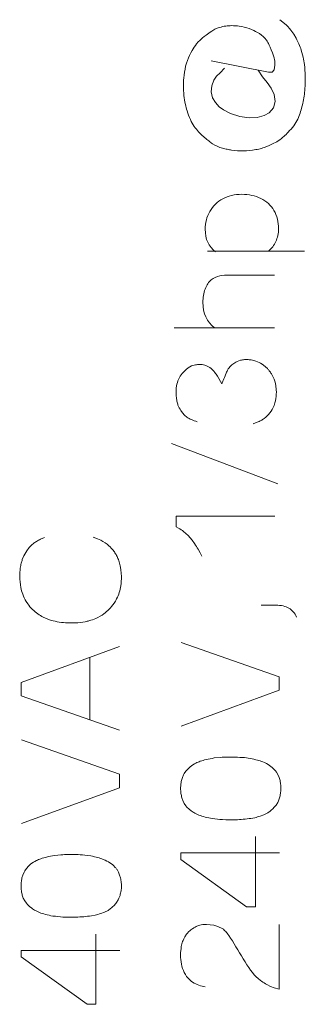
# Model space of a CAD drawing. Header units: millimetres. Extents: x 5 to 192, y 9 to 98.
# Tile 28 of 52: x 74 to 78, y 41 to 55. Entities that reach past the tile are written whole.
import ezdxf

# ---------------------------------------------------------------- set-up
doc = ezdxf.new("R2010")
doc.units = ezdxf.units.MM
doc.header["$MEASUREMENT"] = 0
doc.layers.add('Vrstva 1', color=7, linetype='Continuous')

msp = doc.modelspace()

# ---------------------------------------------------------------- linework, layer by layer
at = {"layer": 'Vrstva 1', "color": 250, "lineweight": 5}
for points, knots in [([(77.566, 55.035), (77.566, 55.035), (77.651, 54.962), (77.651, 54.962), (77.651, 54.962), (77.651, 54.962), (77.675, 54.938), (77.675, 54.938), (77.675, 54.938), (77.675, 54.938), (77.698, 54.913), (77.698, 54.913), (77.698, 54.913), (77.698, 54.913), (77.72, 54.887), (77.72, 54.887), (77.72, 54.887), (77.72, 54.887), (77.759, 54.832), (77.759, 54.832), (77.759, 54.832), (77.759, 54.832), (77.794, 54.775), (77.794, 54.775), (77.794, 54.775), (77.807, 54.749), (77.819, 54.723), (77.831, 54.696), (77.831, 54.696), (77.844, 54.668), (77.853, 54.638), (77.863, 54.609), (77.863, 54.609), (77.876, 54.567), (77.886, 54.524), (77.896, 54.481), (77.896, 54.481), (77.896, 54.481), (77.908, 54.407), (77.908, 54.407), (77.908, 54.407), (77.913, 54.354), (77.917, 54.301), (77.919, 54.248), (77.919, 54.248), (77.92, 54.188), (77.919, 54.129), (77.915, 54.068), (77.915, 54.068), (77.91, 54), (77.899, 53.931), (77.886, 53.863), (77.886, 53.863), (77.886, 53.863), (77.869, 53.796), (77.869, 53.796), (77.869, 53.796), (77.86, 53.765), (77.849, 53.734), (77.838, 53.703), (77.838, 53.703), (77.838, 53.703), (77.814, 53.644), (77.814, 53.644), (77.814, 53.644), (77.798, 53.61), (77.782, 53.583), (77.761, 53.551), (77.761, 53.551), (77.739, 53.515), (77.708, 53.492), (77.68, 53.461), (77.68, 53.461), (77.661, 53.44), (77.641, 53.42), (77.62, 53.401), (77.62, 53.401), (77.604, 53.387), (77.587, 53.373), (77.57, 53.36), (77.57, 53.36), (77.57, 53.36), (77.522, 53.328), (77.522, 53.328), (77.522, 53.328), (77.522, 53.328), (77.463, 53.297), (77.463, 53.297), (77.463, 53.297), (77.463, 53.297), (77.404, 53.27), (77.404, 53.27), (77.404, 53.27), (77.404, 53.27), (77.344, 53.247), (77.344, 53.247), (77.344, 53.247), (77.319, 53.239), (77.295, 53.231), (77.269, 53.226), (77.269, 53.226), (77.256, 53.222), (77.241, 53.219), (77.227, 53.217), (77.227, 53.217), (77.17, 53.206), (77.112, 53.201), (77.054, 53.2), (77.054, 53.2), (76.999, 53.2), (76.943, 53.203), (76.888, 53.211), (76.888, 53.211), (76.869, 53.215), (76.849, 53.218), (76.829, 53.222), (76.829, 53.222), (76.806, 53.227), (76.784, 53.233), (76.761, 53.239), (76.761, 53.239), (76.7, 53.258), (76.713, 53.251), (76.656, 53.28), (76.656, 53.28), (76.656, 53.28), (76.622, 53.3), (76.622, 53.3), (76.622, 53.3), (76.589, 53.319), (76.613, 53.305), (76.583, 53.328), (76.583, 53.328), (76.564, 53.342), (76.548, 53.357), (76.53, 53.372), (76.53, 53.372), (76.506, 53.392), (76.484, 53.407), (76.463, 53.43), (76.463, 53.43), (76.463, 53.43), (76.428, 53.466), (76.428, 53.466), (76.428, 53.466), (76.407, 53.493), (76.386, 53.513), (76.368, 53.542), (76.368, 53.542), (76.348, 53.575), (76.33, 53.602), (76.313, 53.637), (76.313, 53.637), (76.295, 53.677), (76.28, 53.719), (76.266, 53.76), (76.266, 53.76), (76.257, 53.79), (76.25, 53.82), (76.243, 53.85), (76.243, 53.85), (76.235, 53.891), (76.228, 53.933), (76.223, 53.974), (76.223, 53.974), (76.215, 54.069), (76.213, 54.165), (76.224, 54.259), (76.224, 54.259), (76.232, 54.315), (76.242, 54.371), (76.258, 54.425), (76.258, 54.425), (76.275, 54.476), (76.293, 54.525), (76.318, 54.572), (76.318, 54.572), (76.318, 54.572), (76.336, 54.605), (76.336, 54.605), (76.336, 54.605), (76.356, 54.638), (76.376, 54.669), (76.4, 54.698), (76.4, 54.698), (76.4, 54.698), (76.424, 54.725), (76.424, 54.725), (76.424, 54.725), (76.45, 54.752), (76.476, 54.776), (76.504, 54.798), (76.504, 54.798), (76.504, 54.798), (76.534, 54.819), (76.534, 54.819), (76.534, 54.819), (76.565, 54.839), (76.578, 54.858), (76.611, 54.873), (76.611, 54.873), (76.638, 54.886), (76.645, 54.9), (76.673, 54.91), (76.673, 54.91), (76.673, 54.91), (76.718, 54.927), (76.718, 54.927), (76.718, 54.927), (76.753, 54.936), (76.774, 54.942), (76.809, 54.947), (76.809, 54.947), (76.836, 54.95), (76.864, 54.952), (76.891, 54.952), (76.891, 54.952), (76.927, 54.952), (76.962, 54.949), (76.997, 54.945), (76.997, 54.945), (77.044, 54.939), (77.09, 54.926), (77.135, 54.911), (77.135, 54.911), (77.135, 54.911), (77.17, 54.897), (77.17, 54.897), (77.17, 54.897), (77.214, 54.877), (77.238, 54.864), (77.28, 54.841), (77.28, 54.841), (77.315, 54.814), (77.347, 54.787), (77.378, 54.75), (77.378, 54.75), (77.403, 54.708), (77.42, 54.679), (77.481, 54.514)], [0, 0, 0, 0, 0.016667, 0.016667, 0.016667, 0.016667, 0.033333, 0.033333, 0.033333, 0.033333, 0.05, 0.05, 0.05, 0.05, 0.066667, 0.066667, 0.066667, 0.066667, 0.083333, 0.083333, 0.083333, 0.083333, 0.1, 0.1, 0.1, 0.1, 0.116667, 0.116667, 0.116667, 0.116667, 0.133333, 0.133333, 0.133333, 0.133333, 0.15, 0.15, 0.15, 0.15, 0.166667, 0.166667, 0.166667, 0.166667, 0.183333, 0.183333, 0.183333, 0.183333, 0.2, 0.2, 0.2, 0.2, 0.216667, 0.216667, 0.216667, 0.216667, 0.233333, 0.233333, 0.233333, 0.233333, 0.25, 0.25, 0.25, 0.25, 0.266667, 0.266667, 0.266667, 0.266667, 0.283333, 0.283333, 0.283333, 0.283333, 0.3, 0.3, 0.3, 0.3, 0.316667, 0.316667, 0.316667, 0.316667, 0.333333, 0.333333, 0.333333, 0.333333, 0.35, 0.35, 0.35, 0.35, 0.366667, 0.366667, 0.366667, 0.366667, 0.383333, 0.383333, 0.383333, 0.383333, 0.4, 0.4, 0.4, 0.4, 0.416667, 0.416667, 0.416667, 0.416667, 0.433333, 0.433333, 0.433333, 0.433333, 0.45, 0.45, 0.45, 0.45, 0.466667, 0.466667, 0.466667, 0.466667, 0.483333, 0.483333, 0.483333, 0.483333, 0.5, 0.5, 0.5, 0.5, 0.516667, 0.516667, 0.516667, 0.516667, 0.533333, 0.533333, 0.533333, 0.533333, 0.55, 0.55, 0.55, 0.55, 0.566667, 0.566667, 0.566667, 0.566667, 0.583333, 0.583333, 0.583333, 0.583333, 0.6, 0.6, 0.6, 0.6, 0.616667, 0.616667, 0.616667, 0.616667, 0.633333, 0.633333, 0.633333, 0.633333, 0.65, 0.65, 0.65, 0.65, 0.666667, 0.666667, 0.666667, 0.666667, 0.683333, 0.683333, 0.683333, 0.683333, 0.7, 0.7, 0.7, 0.7, 0.716667, 0.716667, 0.716667, 0.716667, 0.733333, 0.733333, 0.733333, 0.733333, 0.75, 0.75, 0.75, 0.75, 0.766667, 0.766667, 0.766667, 0.766667, 0.783333, 0.783333, 0.783333, 0.783333, 0.8, 0.8, 0.8, 0.8, 0.816667, 0.816667, 0.816667, 0.816667, 0.833333, 0.833333, 0.833333, 0.833333, 0.85, 0.85, 0.85, 0.85, 0.866667, 0.866667, 0.866667, 0.866667, 0.883333, 0.883333, 0.883333, 0.883333, 0.9, 0.9, 0.9, 0.9, 0.916667, 0.916667, 0.916667, 0.916667, 0.933333, 0.933333, 0.933333, 0.933333, 0.95, 0.95, 0.95, 0.95, 0.966667, 0.966667, 0.966667, 0.966667, 0.983333, 0.983333, 0.983333, 0.983333, 1, 1, 1, 1]), ([(76.606, 54.459), (76.606, 54.459), (77.407, 54.302), (77.407, 54.302), (77.407, 54.302), (77.407, 54.302), (77.456, 54.302), (77.456, 54.302), (77.456, 54.302), (77.456, 54.302), (77.487, 54.334), (77.487, 54.334), (77.487, 54.334), (77.487, 54.334), (77.494, 54.398), (77.494, 54.398), (77.494, 54.398), (77.494, 54.398), (77.494, 54.456), (77.494, 54.456), (77.494, 54.456), (77.494, 54.456), (77.48, 54.52), (77.48, 54.52)], [0, 0, 0, 0, 0.166667, 0.166667, 0.166667, 0.166667, 0.333333, 0.333333, 0.333333, 0.333333, 0.5, 0.5, 0.5, 0.5, 0.666667, 0.666667, 0.666667, 0.666667, 0.833333, 0.833333, 0.833333, 0.833333, 1, 1, 1, 1]), ([(76.792, 54.359), (76.792, 54.359), (76.729, 54.294), (76.729, 54.294), (76.729, 54.294), (76.729, 54.294), (76.68, 54.244), (76.68, 54.244), (76.68, 54.244), (76.68, 54.244), (76.642, 54.187), (76.642, 54.187), (76.642, 54.187), (76.642, 54.187), (76.614, 54.112), (76.614, 54.112), (76.614, 54.112), (76.614, 54.112), (76.606, 54.026), (76.606, 54.026), (76.606, 54.026), (76.606, 54.026), (76.621, 53.94), (76.621, 53.94), (76.621, 53.94), (76.621, 53.94), (76.663, 53.879), (76.663, 53.879), (76.663, 53.879), (76.663, 53.879), (76.715, 53.815), (76.715, 53.815), (76.715, 53.815), (76.715, 53.815), (76.775, 53.772), (76.775, 53.772), (76.775, 53.772), (76.775, 53.772), (76.873, 53.722), (76.873, 53.722), (76.873, 53.722), (76.873, 53.722), (77.003, 53.679), (77.003, 53.679), (77.003, 53.679), (77.003, 53.679), (77.133, 53.664), (77.133, 53.664), (77.133, 53.664), (77.133, 53.664), (77.245, 53.668), (77.245, 53.668), (77.245, 53.668), (77.245, 53.668), (77.343, 53.693), (77.343, 53.693), (77.343, 53.693), (77.343, 53.693), (77.417, 53.732), (77.417, 53.732), (77.417, 53.732), (77.417, 53.732), (77.477, 53.804), (77.477, 53.804), (77.477, 53.804), (77.477, 53.804), (77.498, 53.89), (77.498, 53.89), (77.498, 53.89), (77.498, 53.89), (77.484, 53.987), (77.484, 53.987), (77.484, 53.987), (77.484, 53.987), (77.442, 54.076), (77.442, 54.076), (77.442, 54.076), (77.442, 54.076), (77.389, 54.158), (77.389, 54.158), (77.389, 54.158), (77.389, 54.158), (77.322, 54.237), (77.322, 54.237), (77.322, 54.237), (77.322, 54.237), (77.259, 54.33), (77.259, 54.33)], [0, 0, 0, 0, 0.045455, 0.045455, 0.045455, 0.045455, 0.090909, 0.090909, 0.090909, 0.090909, 0.136364, 0.136364, 0.136364, 0.136364, 0.181818, 0.181818, 0.181818, 0.181818, 0.227273, 0.227273, 0.227273, 0.227273, 0.272727, 0.272727, 0.272727, 0.272727, 0.318182, 0.318182, 0.318182, 0.318182, 0.363636, 0.363636, 0.363636, 0.363636, 0.409091, 0.409091, 0.409091, 0.409091, 0.454545, 0.454545, 0.454545, 0.454545, 0.5, 0.5, 0.5, 0.5, 0.545455, 0.545455, 0.545455, 0.545455, 0.590909, 0.590909, 0.590909, 0.590909, 0.636364, 0.636364, 0.636364, 0.636364, 0.681818, 0.681818, 0.681818, 0.681818, 0.727273, 0.727273, 0.727273, 0.727273, 0.772727, 0.772727, 0.772727, 0.772727, 0.818182, 0.818182, 0.818182, 0.818182, 0.863636, 0.863636, 0.863636, 0.863636, 0.909091, 0.909091, 0.909091, 0.909091, 0.954545, 0.954545, 0.954545, 0.954545, 1, 1, 1, 1]), ([(76.666, 51.788), (76.569, 51.86), (76.52, 51.965), (76.52, 52.105), (76.52, 52.105), (76.52, 52.195), (76.542, 52.278), (76.585, 52.353), (76.585, 52.353), (76.628, 52.429), (76.688, 52.488), (76.766, 52.529), (76.766, 52.529), (76.843, 52.571), (76.931, 52.592), (77.032, 52.592), (77.032, 52.592), (77.13, 52.592), (77.219, 52.573), (77.298, 52.535), (77.298, 52.535), (77.378, 52.497), (77.439, 52.441), (77.482, 52.366), (77.482, 52.366), (77.524, 52.29), (77.546, 52.206), (77.546, 52.113), (77.546, 52.113), (77.546, 52.045), (77.533, 51.984), (77.508, 51.931), (77.508, 51.931), (77.483, 51.878), (77.451, 51.834), (77.411, 51.801)], [0, 0, 0, 0, 0.111111, 0.111111, 0.111111, 0.111111, 0.222222, 0.222222, 0.222222, 0.222222, 0.333333, 0.333333, 0.333333, 0.333333, 0.444444, 0.444444, 0.444444, 0.444444, 0.555556, 0.555556, 0.555556, 0.555556, 0.666667, 0.666667, 0.666667, 0.666667, 0.777778, 0.777778, 0.777778, 0.777778, 0.888889, 0.888889, 0.888889, 0.888889, 1, 1, 1, 1]), ([(76.649, 50.725), (76.542, 50.808), (76.488, 50.926), (76.488, 51.081), (76.488, 51.081), (76.488, 51.149), (76.498, 51.21), (76.519, 51.267), (76.519, 51.267), (76.541, 51.324), (76.569, 51.366), (76.603, 51.394), (76.603, 51.394), (76.638, 51.422), (76.679, 51.441), (76.726, 51.453), (76.726, 51.453), (76.757, 51.46), (76.811, 51.463), (76.888, 51.463), (76.888, 51.463), (76.888, 51.463), (77.491, 51.463), (77.491, 51.463)], [0, 0, 0, 0, 0.166667, 0.166667, 0.166667, 0.166667, 0.333333, 0.333333, 0.333333, 0.333333, 0.5, 0.5, 0.5, 0.5, 0.666667, 0.666667, 0.666667, 0.666667, 0.833333, 0.833333, 0.833333, 0.833333, 1, 1, 1, 1]), ([(76.408, 49.409), (76.381, 49.419), (76.354, 49.429), (76.327, 49.44), (76.327, 49.44), (76.305, 49.451), (76.283, 49.462), (76.262, 49.476), (76.262, 49.476), (76.262, 49.476), (76.23, 49.502), (76.23, 49.502), (76.23, 49.502), (76.23, 49.502), (76.202, 49.533), (76.202, 49.533), (76.202, 49.533), (76.202, 49.533), (76.18, 49.565), (76.18, 49.565), (76.18, 49.565), (76.164, 49.59), (76.15, 49.616), (76.14, 49.644), (76.14, 49.644), (76.135, 49.662), (76.13, 49.68), (76.125, 49.697), (76.125, 49.697), (76.12, 49.72), (76.117, 49.743), (76.115, 49.766), (76.115, 49.766), (76.115, 49.766), (76.113, 49.804), (76.113, 49.804), (76.113, 49.804), (76.113, 49.83), (76.113, 49.855), (76.116, 49.88), (76.116, 49.88), (76.116, 49.88), (76.121, 49.911), (76.121, 49.911), (76.121, 49.911), (76.127, 49.943), (76.135, 49.973), (76.148, 50.003), (76.148, 50.003), (76.148, 50.003), (76.161, 50.029), (76.161, 50.029), (76.161, 50.029), (76.176, 50.055), (76.192, 50.079), (76.211, 50.101), (76.211, 50.101), (76.223, 50.114), (76.235, 50.125), (76.248, 50.137), (76.248, 50.137), (76.258, 50.145), (76.269, 50.154), (76.28, 50.162), (76.28, 50.162), (76.28, 50.162), (76.33, 50.19), (76.33, 50.19), (76.33, 50.19), (76.33, 50.19), (76.383, 50.207), (76.383, 50.207), (76.383, 50.207), (76.402, 50.209), (76.422, 50.211), (76.441, 50.212), (76.441, 50.212), (76.491, 50.212), (76.541, 50.198), (76.583, 50.17), (76.583, 50.17), (76.61, 50.15), (76.636, 50.127), (76.656, 50.1), (76.656, 50.1), (76.669, 50.082), (76.681, 50.065), (76.693, 50.046), (76.693, 50.046), (76.693, 50.046), (76.753, 49.94), (76.753, 49.94), (76.753, 49.94), (76.758, 49.957), (76.765, 49.972), (76.772, 49.987), (76.772, 49.987), (76.772, 49.987), (76.782, 50.01), (76.782, 50.01), (76.782, 50.01), (76.782, 50.01), (76.789, 50.028), (76.789, 50.028), (76.789, 50.028), (76.789, 50.028), (76.812, 50.088), (76.812, 50.088), (76.812, 50.088), (76.821, 50.109), (76.831, 50.129), (76.843, 50.148), (76.843, 50.148), (76.857, 50.17), (76.875, 50.189), (76.893, 50.206), (76.893, 50.206), (76.91, 50.221), (76.929, 50.234), (76.948, 50.245), (76.948, 50.245), (76.948, 50.245), (76.967, 50.254), (76.967, 50.254), (76.967, 50.254), (76.967, 50.254), (77.015, 50.271), (77.015, 50.271), (77.015, 50.271), (77.034, 50.274), (77.052, 50.277), (77.071, 50.279), (77.071, 50.279), (77.071, 50.279), (77.107, 50.28), (77.107, 50.28), (77.107, 50.28), (77.125, 50.279), (77.144, 50.278), (77.162, 50.276), (77.162, 50.276), (77.162, 50.276), (77.202, 50.268), (77.202, 50.268), (77.202, 50.268), (77.202, 50.268), (77.228, 50.259), (77.228, 50.259), (77.228, 50.259), (77.228, 50.259), (77.252, 50.25), (77.252, 50.25), (77.252, 50.25), (77.252, 50.25), (77.274, 50.24), (77.274, 50.24), (77.274, 50.24), (77.274, 50.24), (77.296, 50.228), (77.296, 50.228), (77.296, 50.228), (77.296, 50.228), (77.317, 50.215), (77.317, 50.215), (77.317, 50.215), (77.317, 50.215), (77.357, 50.184), (77.357, 50.184), (77.357, 50.184), (77.369, 50.174), (77.379, 50.165), (77.39, 50.154), (77.39, 50.154), (77.399, 50.144), (77.408, 50.134), (77.416, 50.124), (77.416, 50.124), (77.428, 50.11), (77.437, 50.095), (77.447, 50.08), (77.447, 50.08), (77.461, 50.056), (77.473, 50.032), (77.484, 50.005), (77.484, 50.005), (77.484, 50.005), (77.499, 49.963), (77.499, 49.963), (77.499, 49.963), (77.499, 49.963), (77.508, 49.919), (77.508, 49.919), (77.508, 49.919), (77.508, 49.919), (77.515, 49.857), (77.515, 49.857), (77.515, 49.857), (77.515, 49.857), (77.516, 49.826), (77.516, 49.826), (77.516, 49.826), (77.516, 49.826), (77.515, 49.796), (77.515, 49.796), (77.515, 49.796), (77.515, 49.796), (77.513, 49.765), (77.513, 49.765), (77.513, 49.765), (77.513, 49.765), (77.509, 49.735), (77.509, 49.735), (77.509, 49.735), (77.509, 49.735), (77.503, 49.704), (77.503, 49.704), (77.503, 49.704), (77.503, 49.704), (77.496, 49.673), (77.496, 49.673), (77.496, 49.673), (77.496, 49.673), (77.483, 49.635), (77.483, 49.635), (77.483, 49.635), (77.483, 49.635), (77.471, 49.607), (77.471, 49.607), (77.471, 49.607), (77.471, 49.607), (77.457, 49.582), (77.457, 49.582), (77.457, 49.582), (77.457, 49.582), (77.442, 49.557), (77.442, 49.557), (77.442, 49.557), (77.442, 49.557), (77.426, 49.534), (77.426, 49.534), (77.426, 49.534), (77.426, 49.534), (77.407, 49.512), (77.407, 49.512), (77.407, 49.512), (77.407, 49.512), (77.388, 49.492), (77.388, 49.492), (77.388, 49.492), (77.388, 49.492), (77.367, 49.472), (77.367, 49.472), (77.367, 49.472), (77.367, 49.472), (77.343, 49.453), (77.343, 49.453), (77.343, 49.453), (77.33, 49.444), (77.317, 49.436), (77.304, 49.428), (77.304, 49.428), (77.285, 49.419), (77.267, 49.41), (77.248, 49.403), (77.248, 49.403), (77.248, 49.403), (77.192, 49.383), (77.192, 49.383)], [0, 0, 0, 0, 0.014925, 0.014925, 0.014925, 0.014925, 0.029851, 0.029851, 0.029851, 0.029851, 0.044776, 0.044776, 0.044776, 0.044776, 0.059701, 0.059701, 0.059701, 0.059701, 0.074627, 0.074627, 0.074627, 0.074627, 0.089552, 0.089552, 0.089552, 0.089552, 0.104478, 0.104478, 0.104478, 0.104478, 0.119403, 0.119403, 0.119403, 0.119403, 0.134328, 0.134328, 0.134328, 0.134328, 0.149254, 0.149254, 0.149254, 0.149254, 0.164179, 0.164179, 0.164179, 0.164179, 0.179104, 0.179104, 0.179104, 0.179104, 0.19403, 0.19403, 0.19403, 0.19403, 0.208955, 0.208955, 0.208955, 0.208955, 0.223881, 0.223881, 0.223881, 0.223881, 0.238806, 0.238806, 0.238806, 0.238806, 0.253731, 0.253731, 0.253731, 0.253731, 0.268657, 0.268657, 0.268657, 0.268657, 0.283582, 0.283582, 0.283582, 0.283582, 0.298507, 0.298507, 0.298507, 0.298507, 0.313433, 0.313433, 0.313433, 0.313433, 0.328358, 0.328358, 0.328358, 0.328358, 0.343284, 0.343284, 0.343284, 0.343284, 0.358209, 0.358209, 0.358209, 0.358209, 0.373134, 0.373134, 0.373134, 0.373134, 0.38806, 0.38806, 0.38806, 0.38806, 0.402985, 0.402985, 0.402985, 0.402985, 0.41791, 0.41791, 0.41791, 0.41791, 0.432836, 0.432836, 0.432836, 0.432836, 0.447761, 0.447761, 0.447761, 0.447761, 0.462687, 0.462687, 0.462687, 0.462687, 0.477612, 0.477612, 0.477612, 0.477612, 0.492537, 0.492537, 0.492537, 0.492537, 0.507463, 0.507463, 0.507463, 0.507463, 0.522388, 0.522388, 0.522388, 0.522388, 0.537313, 0.537313, 0.537313, 0.537313, 0.552239, 0.552239, 0.552239, 0.552239, 0.567164, 0.567164, 0.567164, 0.567164, 0.58209, 0.58209, 0.58209, 0.58209, 0.597015, 0.597015, 0.597015, 0.597015, 0.61194, 0.61194, 0.61194, 0.61194, 0.626866, 0.626866, 0.626866, 0.626866, 0.641791, 0.641791, 0.641791, 0.641791, 0.656716, 0.656716, 0.656716, 0.656716, 0.671642, 0.671642, 0.671642, 0.671642, 0.686567, 0.686567, 0.686567, 0.686567, 0.701493, 0.701493, 0.701493, 0.701493, 0.716418, 0.716418, 0.716418, 0.716418, 0.731343, 0.731343, 0.731343, 0.731343, 0.746269, 0.746269, 0.746269, 0.746269, 0.761194, 0.761194, 0.761194, 0.761194, 0.776119, 0.776119, 0.776119, 0.776119, 0.791045, 0.791045, 0.791045, 0.791045, 0.80597, 0.80597, 0.80597, 0.80597, 0.820896, 0.820896, 0.820896, 0.820896, 0.835821, 0.835821, 0.835821, 0.835821, 0.850746, 0.850746, 0.850746, 0.850746, 0.865672, 0.865672, 0.865672, 0.865672, 0.880597, 0.880597, 0.880597, 0.880597, 0.895522, 0.895522, 0.895522, 0.895522, 0.910448, 0.910448, 0.910448, 0.910448, 0.925373, 0.925373, 0.925373, 0.925373, 0.940299, 0.940299, 0.940299, 0.940299, 0.955224, 0.955224, 0.955224, 0.955224, 0.970149, 0.970149, 0.970149, 0.970149, 0.985075, 0.985075, 0.985075, 0.985075, 1, 1, 1, 1]), ([(76.471, 47.527), (76.471, 47.527), (76.449, 47.576), (76.449, 47.576), (76.449, 47.576), (76.449, 47.576), (76.422, 47.628), (76.422, 47.628), (76.422, 47.628), (76.406, 47.654), (76.39, 47.679), (76.373, 47.704), (76.373, 47.704), (76.373, 47.704), (76.338, 47.753), (76.338, 47.753), (76.338, 47.753), (76.338, 47.753), (76.282, 47.819), (76.282, 47.819), (76.282, 47.819), (76.282, 47.819), (76.219, 47.874), (76.219, 47.874), (76.219, 47.874), (76.195, 47.891), (76.171, 47.907), (76.145, 47.922), (76.145, 47.922), (76.145, 47.922), (76.113, 47.938), (76.113, 47.938), (76.113, 47.938), (76.113, 47.938), (76.113, 48.088), (76.113, 48.088), (76.113, 48.088), (76.113, 48.088), (77.492, 48.088), (77.492, 48.088)], [0, 0, 0, 0, 0.1, 0.1, 0.1, 0.1, 0.2, 0.2, 0.2, 0.2, 0.3, 0.3, 0.3, 0.3, 0.4, 0.4, 0.4, 0.4, 0.5, 0.5, 0.5, 0.5, 0.6, 0.6, 0.6, 0.6, 0.7, 0.7, 0.7, 0.7, 0.8, 0.8, 0.8, 0.8, 0.9, 0.9, 0.9, 0.9, 1, 1, 1, 1]), ([(74.955, 47.795), (74.955, 47.795), (75.014, 47.772), (75.014, 47.772), (75.014, 47.772), (75.014, 47.772), (75.06, 47.751), (75.06, 47.751), (75.06, 47.751), (75.1, 47.729), (75.14, 47.704), (75.174, 47.674), (75.174, 47.674), (75.195, 47.654), (75.216, 47.633), (75.234, 47.611), (75.234, 47.611), (75.246, 47.595), (75.256, 47.58), (75.267, 47.564), (75.267, 47.564), (75.276, 47.547), (75.285, 47.53), (75.294, 47.512), (75.294, 47.512), (75.303, 47.492), (75.31, 47.471), (75.317, 47.45), (75.317, 47.45), (75.317, 47.45), (75.331, 47.396), (75.331, 47.396), (75.331, 47.396), (75.331, 47.396), (75.341, 47.343), (75.341, 47.343), (75.341, 47.343), (75.341, 47.343), (75.347, 47.286), (75.347, 47.286), (75.347, 47.286), (75.347, 47.286), (75.348, 47.247), (75.348, 47.247), (75.348, 47.247), (75.348, 47.202), (75.347, 47.156), (75.34, 47.112), (75.34, 47.112), (75.334, 47.081), (75.327, 47.051), (75.318, 47.021), (75.318, 47.021), (75.309, 46.99), (75.296, 46.961), (75.282, 46.932), (75.282, 46.932), (75.272, 46.911), (75.259, 46.891), (75.246, 46.871), (75.246, 46.871), (75.224, 46.841), (75.201, 46.811), (75.175, 46.784), (75.175, 46.784), (75.152, 46.763), (75.129, 46.742), (75.104, 46.723), (75.104, 46.723), (75.069, 46.697), (75.031, 46.677), (74.992, 46.658), (74.992, 46.658), (74.96, 46.644), (74.927, 46.634), (74.894, 46.624), (74.894, 46.624), (74.878, 46.62), (74.861, 46.616), (74.844, 46.612), (74.844, 46.612), (74.798, 46.604), (74.752, 46.598), (74.705, 46.595), (74.705, 46.595), (74.679, 46.595), (74.654, 46.595), (74.628, 46.595), (74.628, 46.595), (74.588, 46.596), (74.548, 46.597), (74.509, 46.602), (74.509, 46.602), (74.47, 46.608), (74.43, 46.614), (74.392, 46.625), (74.392, 46.625), (74.344, 46.638), (74.298, 46.654), (74.253, 46.677), (74.253, 46.677), (74.228, 46.69), (74.202, 46.704), (74.179, 46.722), (74.179, 46.722), (74.153, 46.741), (74.127, 46.761), (74.105, 46.784), (74.105, 46.784), (74.081, 46.809), (74.058, 46.834), (74.038, 46.863), (74.038, 46.863), (74.038, 46.863), (74.017, 46.895), (74.017, 46.895), (74.017, 46.895), (73.998, 46.928), (73.981, 46.962), (73.968, 46.998), (73.968, 46.998), (73.957, 47.029), (73.949, 47.059), (73.942, 47.091), (73.942, 47.091), (73.931, 47.142), (73.928, 47.196), (73.926, 47.249), (73.926, 47.249), (73.927, 47.287), (73.929, 47.324), (73.934, 47.362), (73.934, 47.362), (73.938, 47.385), (73.943, 47.408), (73.948, 47.43), (73.948, 47.43), (73.953, 47.448), (73.958, 47.465), (73.963, 47.483), (73.963, 47.483), (73.963, 47.483), (73.984, 47.532), (73.984, 47.532), (73.984, 47.532), (73.984, 47.532), (74.011, 47.581), (74.011, 47.581), (74.011, 47.581), (74.011, 47.581), (74.025, 47.604), (74.025, 47.604), (74.025, 47.604), (74.025, 47.604), (74.059, 47.648), (74.059, 47.648), (74.059, 47.648), (74.059, 47.648), (74.077, 47.668), (74.077, 47.668), (74.077, 47.668), (74.077, 47.668), (74.097, 47.688), (74.097, 47.688), (74.097, 47.688), (74.097, 47.688), (74.119, 47.706), (74.119, 47.706), (74.119, 47.706), (74.132, 47.716), (74.146, 47.726), (74.16, 47.735), (74.16, 47.735), (74.179, 47.747), (74.198, 47.757), (74.218, 47.766), (74.218, 47.766), (74.218, 47.766), (74.272, 47.79), (74.272, 47.79)], [0, 0, 0, 0, 0.022222, 0.022222, 0.022222, 0.022222, 0.044444, 0.044444, 0.044444, 0.044444, 0.066667, 0.066667, 0.066667, 0.066667, 0.088889, 0.088889, 0.088889, 0.088889, 0.111111, 0.111111, 0.111111, 0.111111, 0.133333, 0.133333, 0.133333, 0.133333, 0.155556, 0.155556, 0.155556, 0.155556, 0.177778, 0.177778, 0.177778, 0.177778, 0.2, 0.2, 0.2, 0.2, 0.222222, 0.222222, 0.222222, 0.222222, 0.244444, 0.244444, 0.244444, 0.244444, 0.266667, 0.266667, 0.266667, 0.266667, 0.288889, 0.288889, 0.288889, 0.288889, 0.311111, 0.311111, 0.311111, 0.311111, 0.333333, 0.333333, 0.333333, 0.333333, 0.355556, 0.355556, 0.355556, 0.355556, 0.377778, 0.377778, 0.377778, 0.377778, 0.4, 0.4, 0.4, 0.4, 0.422222, 0.422222, 0.422222, 0.422222, 0.444444, 0.444444, 0.444444, 0.444444, 0.466667, 0.466667, 0.466667, 0.466667, 0.488889, 0.488889, 0.488889, 0.488889, 0.511111, 0.511111, 0.511111, 0.511111, 0.533333, 0.533333, 0.533333, 0.533333, 0.555556, 0.555556, 0.555556, 0.555556, 0.577778, 0.577778, 0.577778, 0.577778, 0.6, 0.6, 0.6, 0.6, 0.622222, 0.622222, 0.622222, 0.622222, 0.644444, 0.644444, 0.644444, 0.644444, 0.666667, 0.666667, 0.666667, 0.666667, 0.688889, 0.688889, 0.688889, 0.688889, 0.711111, 0.711111, 0.711111, 0.711111, 0.733333, 0.733333, 0.733333, 0.733333, 0.755556, 0.755556, 0.755556, 0.755556, 0.777778, 0.777778, 0.777778, 0.777778, 0.8, 0.8, 0.8, 0.8, 0.822222, 0.822222, 0.822222, 0.822222, 0.844444, 0.844444, 0.844444, 0.844444, 0.866667, 0.866667, 0.866667, 0.866667, 0.888889, 0.888889, 0.888889, 0.888889, 0.911111, 0.911111, 0.911111, 0.911111, 0.933333, 0.933333, 0.933333, 0.933333, 0.955556, 0.955556, 0.955556, 0.955556, 0.977778, 0.977778, 0.977778, 0.977778, 1, 1, 1, 1]), ([(77.302, 46.843), (77.302, 46.843), (77.508, 46.843), (77.508, 46.843), (77.508, 46.843), (77.583, 46.843), (77.644, 46.829), (77.69, 46.803), (77.69, 46.803), (77.736, 46.776), (77.772, 46.734), (77.798, 46.676)], [0, 0, 0, 0, 0.333333, 0.333333, 0.333333, 0.333333, 0.666667, 0.666667, 0.666667, 0.666667, 1, 1, 1, 1]), ([(76.183, 45.151), (76.183, 45.151), (77.554, 45.652), (77.554, 45.652), (77.554, 45.652), (77.554, 45.652), (77.554, 45.842), (77.554, 45.842), (77.554, 45.842), (77.554, 45.842), (76.183, 46.321), (76.183, 46.321)], [0, 0, 0, 0, 0.333333, 0.333333, 0.333333, 0.333333, 0.666667, 0.666667, 0.666667, 0.666667, 1, 1, 1, 1]), ([(75.32, 46.263), (75.32, 46.263), (73.949, 45.762), (73.949, 45.762), (73.949, 45.762), (73.949, 45.762), (73.949, 45.573), (73.949, 45.573), (73.949, 45.573), (73.949, 45.573), (75.32, 45.093), (75.32, 45.093)], [0, 0, 0, 0, 0.333333, 0.333333, 0.333333, 0.333333, 0.666667, 0.666667, 0.666667, 0.666667, 1, 1, 1, 1]), ([(73.952, 43.788), (73.952, 43.788), (75.323, 44.288), (75.323, 44.288), (75.323, 44.288), (75.323, 44.288), (75.323, 44.478), (75.323, 44.478), (75.323, 44.478), (75.323, 44.478), (73.952, 44.958), (73.952, 44.958)], [0, 0, 0, 0, 0.333333, 0.333333, 0.333333, 0.333333, 0.666667, 0.666667, 0.666667, 0.666667, 1, 1, 1, 1]), ([(76.176, 44.279), (76.176, 44.279), (76.178, 44.328), (76.178, 44.328), (76.178, 44.328), (76.181, 44.349), (76.184, 44.369), (76.189, 44.391), (76.189, 44.391), (76.189, 44.391), (76.201, 44.43), (76.201, 44.43), (76.201, 44.43), (76.201, 44.43), (76.218, 44.469), (76.218, 44.469), (76.218, 44.469), (76.218, 44.469), (76.228, 44.49), (76.228, 44.49), (76.228, 44.49), (76.228, 44.49), (76.251, 44.523), (76.251, 44.523), (76.251, 44.523), (76.251, 44.523), (76.28, 44.555), (76.28, 44.555), (76.28, 44.555), (76.28, 44.555), (76.31, 44.582), (76.31, 44.582), (76.31, 44.582), (76.335, 44.601), (76.361, 44.619), (76.39, 44.633), (76.39, 44.633), (76.41, 44.642), (76.431, 44.651), (76.452, 44.659), (76.452, 44.659), (76.478, 44.669), (76.505, 44.676), (76.532, 44.683), (76.532, 44.683), (76.57, 44.691), (76.608, 44.699), (76.647, 44.705), (76.647, 44.705), (76.647, 44.705), (76.733, 44.714), (76.733, 44.714), (76.733, 44.714), (76.803, 44.717), (76.872, 44.719), (76.942, 44.717), (76.942, 44.717), (76.984, 44.716), (77.026, 44.713), (77.068, 44.71), (77.068, 44.71), (77.068, 44.71), (77.15, 44.698), (77.15, 44.698), (77.15, 44.698), (77.184, 44.692), (77.218, 44.684), (77.252, 44.675), (77.252, 44.675), (77.277, 44.668), (77.302, 44.659), (77.326, 44.65), (77.326, 44.65), (77.326, 44.65), (77.352, 44.64), (77.352, 44.64), (77.352, 44.64), (77.352, 44.64), (77.378, 44.627), (77.378, 44.627), (77.378, 44.627), (77.406, 44.611), (77.434, 44.594), (77.458, 44.572), (77.458, 44.572), (77.471, 44.561), (77.482, 44.549), (77.493, 44.537), (77.493, 44.537), (77.502, 44.527), (77.51, 44.516), (77.518, 44.506), (77.518, 44.506), (77.518, 44.506), (77.538, 44.472), (77.538, 44.472), (77.538, 44.472), (77.538, 44.472), (77.555, 44.43), (77.555, 44.43), (77.555, 44.43), (77.555, 44.43), (77.567, 44.389), (77.567, 44.389), (77.567, 44.389), (77.572, 44.368), (77.575, 44.348), (77.577, 44.326), (77.577, 44.326), (77.577, 44.326), (77.579, 44.304), (77.579, 44.304), (77.579, 44.304), (77.579, 44.304), (77.579, 44.255), (77.579, 44.255), (77.579, 44.255), (77.579, 44.255), (77.574, 44.209), (77.574, 44.209), (77.574, 44.209), (77.57, 44.188), (77.566, 44.167), (77.56, 44.146), (77.56, 44.146), (77.56, 44.146), (77.544, 44.105), (77.544, 44.105), (77.544, 44.105), (77.544, 44.105), (77.534, 44.083), (77.534, 44.083), (77.534, 44.083), (77.534, 44.083), (77.511, 44.047), (77.511, 44.047), (77.511, 44.047), (77.498, 44.03), (77.485, 44.015), (77.471, 44), (77.471, 44), (77.457, 43.986), (77.443, 43.973), (77.428, 43.96), (77.428, 43.96), (77.428, 43.96), (77.394, 43.936), (77.394, 43.936), (77.394, 43.936), (77.394, 43.936), (77.342, 43.911), (77.342, 43.911), (77.342, 43.911), (77.342, 43.911), (77.291, 43.892), (77.291, 43.892), (77.291, 43.892), (77.265, 43.883), (77.239, 43.876), (77.213, 43.87), (77.213, 43.87), (77.213, 43.87), (77.16, 43.86), (77.16, 43.86), (77.16, 43.86), (77.088, 43.849), (77.016, 43.843), (76.944, 43.841), (76.944, 43.841), (76.883, 43.84), (76.823, 43.841), (76.762, 43.843), (76.762, 43.843), (76.715, 43.846), (76.668, 43.851), (76.621, 43.858), (76.621, 43.858), (76.586, 43.863), (76.552, 43.871), (76.518, 43.879), (76.518, 43.879), (76.489, 43.888), (76.46, 43.897), (76.432, 43.907), (76.432, 43.907), (76.432, 43.907), (76.377, 43.932), (76.377, 43.932), (76.377, 43.932), (76.359, 43.943), (76.342, 43.954), (76.325, 43.965), (76.325, 43.965), (76.325, 43.965), (76.294, 43.99), (76.294, 43.99), (76.294, 43.99), (76.294, 43.99), (76.265, 44.019), (76.265, 44.019), (76.265, 44.019), (76.265, 44.019), (76.25, 44.036), (76.25, 44.036), (76.25, 44.036), (76.25, 44.036), (76.228, 44.069), (76.228, 44.069), (76.228, 44.069), (76.228, 44.069), (76.208, 44.109), (76.208, 44.109), (76.208, 44.109), (76.208, 44.109), (76.194, 44.148), (76.194, 44.148), (76.194, 44.148), (76.189, 44.168), (76.184, 44.188), (76.181, 44.209), (76.181, 44.209), (76.181, 44.209), (76.178, 44.231), (76.178, 44.231), (76.178, 44.231), (76.178, 44.231), (76.176, 44.279), (76.176, 44.279)], [0, 0, 0, 0, 0.017544, 0.017544, 0.017544, 0.017544, 0.035088, 0.035088, 0.035088, 0.035088, 0.052632, 0.052632, 0.052632, 0.052632, 0.070175, 0.070175, 0.070175, 0.070175, 0.087719, 0.087719, 0.087719, 0.087719, 0.105263, 0.105263, 0.105263, 0.105263, 0.122807, 0.122807, 0.122807, 0.122807, 0.140351, 0.140351, 0.140351, 0.140351, 0.157895, 0.157895, 0.157895, 0.157895, 0.175439, 0.175439, 0.175439, 0.175439, 0.192982, 0.192982, 0.192982, 0.192982, 0.210526, 0.210526, 0.210526, 0.210526, 0.22807, 0.22807, 0.22807, 0.22807, 0.245614, 0.245614, 0.245614, 0.245614, 0.263158, 0.263158, 0.263158, 0.263158, 0.280702, 0.280702, 0.280702, 0.280702, 0.298246, 0.298246, 0.298246, 0.298246, 0.315789, 0.315789, 0.315789, 0.315789, 0.333333, 0.333333, 0.333333, 0.333333, 0.350877, 0.350877, 0.350877, 0.350877, 0.368421, 0.368421, 0.368421, 0.368421, 0.385965, 0.385965, 0.385965, 0.385965, 0.403509, 0.403509, 0.403509, 0.403509, 0.421053, 0.421053, 0.421053, 0.421053, 0.438596, 0.438596, 0.438596, 0.438596, 0.45614, 0.45614, 0.45614, 0.45614, 0.473684, 0.473684, 0.473684, 0.473684, 0.491228, 0.491228, 0.491228, 0.491228, 0.508772, 0.508772, 0.508772, 0.508772, 0.526316, 0.526316, 0.526316, 0.526316, 0.54386, 0.54386, 0.54386, 0.54386, 0.561404, 0.561404, 0.561404, 0.561404, 0.578947, 0.578947, 0.578947, 0.578947, 0.596491, 0.596491, 0.596491, 0.596491, 0.614035, 0.614035, 0.614035, 0.614035, 0.631579, 0.631579, 0.631579, 0.631579, 0.649123, 0.649123, 0.649123, 0.649123, 0.666667, 0.666667, 0.666667, 0.666667, 0.684211, 0.684211, 0.684211, 0.684211, 0.701754, 0.701754, 0.701754, 0.701754, 0.719298, 0.719298, 0.719298, 0.719298, 0.736842, 0.736842, 0.736842, 0.736842, 0.754386, 0.754386, 0.754386, 0.754386, 0.77193, 0.77193, 0.77193, 0.77193, 0.789474, 0.789474, 0.789474, 0.789474, 0.807018, 0.807018, 0.807018, 0.807018, 0.824561, 0.824561, 0.824561, 0.824561, 0.842105, 0.842105, 0.842105, 0.842105, 0.859649, 0.859649, 0.859649, 0.859649, 0.877193, 0.877193, 0.877193, 0.877193, 0.894737, 0.894737, 0.894737, 0.894737, 0.912281, 0.912281, 0.912281, 0.912281, 0.929825, 0.929825, 0.929825, 0.929825, 0.947368, 0.947368, 0.947368, 0.947368, 0.964912, 0.964912, 0.964912, 0.964912, 0.982456, 0.982456, 0.982456, 0.982456, 1, 1, 1, 1]), ([(77.559, 43.376), (77.559, 43.376), (76.178, 43.376), (76.178, 43.376), (76.178, 43.376), (76.178, 43.376), (76.178, 43.287), (76.178, 43.287), (76.178, 43.287), (76.178, 43.287), (77.1, 42.622), (77.1, 42.622), (77.1, 42.622), (77.1, 42.622), (77.224, 42.622), (77.224, 42.622), (77.224, 42.622), (77.224, 42.622), (77.224, 43.605), (77.224, 43.605)], [0, 0, 0, 0, 0.2, 0.2, 0.2, 0.2, 0.4, 0.4, 0.4, 0.4, 0.6, 0.6, 0.6, 0.6, 0.8, 0.8, 0.8, 0.8, 1, 1, 1, 1]), ([(73.945, 42.916), (73.945, 42.916), (73.947, 42.964), (73.947, 42.964), (73.947, 42.964), (73.95, 42.986), (73.953, 43.006), (73.958, 43.027), (73.958, 43.027), (73.958, 43.027), (73.97, 43.067), (73.97, 43.067), (73.97, 43.067), (73.97, 43.067), (73.987, 43.106), (73.987, 43.106), (73.987, 43.106), (73.987, 43.106), (73.998, 43.126), (73.998, 43.126), (73.998, 43.126), (73.998, 43.126), (74.02, 43.159), (74.02, 43.159), (74.02, 43.159), (74.02, 43.159), (74.049, 43.191), (74.049, 43.191), (74.049, 43.191), (74.049, 43.191), (74.079, 43.218), (74.079, 43.218), (74.079, 43.218), (74.104, 43.237), (74.13, 43.255), (74.159, 43.269), (74.159, 43.269), (74.179, 43.279), (74.2, 43.288), (74.222, 43.296), (74.222, 43.296), (74.248, 43.306), (74.275, 43.313), (74.302, 43.319), (74.302, 43.319), (74.339, 43.328), (74.377, 43.335), (74.416, 43.341), (74.416, 43.341), (74.416, 43.341), (74.502, 43.35), (74.502, 43.35), (74.502, 43.35), (74.572, 43.354), (74.641, 43.356), (74.711, 43.354), (74.711, 43.354), (74.753, 43.352), (74.795, 43.35), (74.837, 43.346), (74.837, 43.346), (74.837, 43.346), (74.919, 43.335), (74.919, 43.335), (74.919, 43.335), (74.954, 43.328), (74.987, 43.321), (75.021, 43.312), (75.021, 43.312), (75.046, 43.304), (75.071, 43.296), (75.095, 43.287), (75.095, 43.287), (75.095, 43.287), (75.121, 43.276), (75.121, 43.276), (75.121, 43.276), (75.121, 43.276), (75.147, 43.263), (75.147, 43.263), (75.147, 43.263), (75.175, 43.248), (75.203, 43.23), (75.228, 43.209), (75.228, 43.209), (75.24, 43.197), (75.251, 43.186), (75.262, 43.174), (75.262, 43.174), (75.271, 43.163), (75.279, 43.153), (75.287, 43.143), (75.287, 43.143), (75.287, 43.143), (75.307, 43.109), (75.307, 43.109), (75.307, 43.109), (75.307, 43.109), (75.324, 43.067), (75.324, 43.067), (75.324, 43.067), (75.324, 43.067), (75.336, 43.026), (75.336, 43.026), (75.336, 43.026), (75.341, 43.005), (75.344, 42.984), (75.346, 42.963), (75.346, 42.963), (75.346, 42.963), (75.348, 42.94), (75.348, 42.94), (75.348, 42.94), (75.348, 42.94), (75.348, 42.891), (75.348, 42.891), (75.348, 42.891), (75.348, 42.891), (75.343, 42.846), (75.343, 42.846), (75.343, 42.846), (75.34, 42.825), (75.335, 42.804), (75.329, 42.783), (75.329, 42.783), (75.329, 42.783), (75.313, 42.742), (75.313, 42.742), (75.313, 42.742), (75.313, 42.742), (75.303, 42.72), (75.303, 42.72), (75.303, 42.72), (75.303, 42.72), (75.28, 42.683), (75.28, 42.683), (75.28, 42.683), (75.268, 42.667), (75.255, 42.652), (75.241, 42.636), (75.241, 42.636), (75.226, 42.622), (75.212, 42.61), (75.197, 42.597), (75.197, 42.597), (75.197, 42.597), (75.163, 42.573), (75.163, 42.573), (75.163, 42.573), (75.163, 42.573), (75.112, 42.548), (75.112, 42.548), (75.112, 42.548), (75.112, 42.548), (75.06, 42.528), (75.06, 42.528), (75.06, 42.528), (75.034, 42.52), (75.008, 42.513), (74.982, 42.507), (74.982, 42.507), (74.982, 42.507), (74.929, 42.497), (74.929, 42.497), (74.929, 42.497), (74.857, 42.486), (74.785, 42.48), (74.713, 42.478), (74.713, 42.478), (74.653, 42.477), (74.592, 42.478), (74.531, 42.48), (74.531, 42.48), (74.484, 42.483), (74.437, 42.488), (74.39, 42.494), (74.39, 42.494), (74.355, 42.499), (74.321, 42.508), (74.287, 42.516), (74.287, 42.516), (74.258, 42.524), (74.23, 42.533), (74.201, 42.543), (74.201, 42.543), (74.201, 42.543), (74.146, 42.569), (74.146, 42.569), (74.146, 42.569), (74.128, 42.579), (74.111, 42.59), (74.094, 42.602), (74.094, 42.602), (74.094, 42.602), (74.063, 42.627), (74.063, 42.627), (74.063, 42.627), (74.063, 42.627), (74.034, 42.656), (74.034, 42.656), (74.034, 42.656), (74.034, 42.656), (74.019, 42.673), (74.019, 42.673), (74.019, 42.673), (74.019, 42.673), (73.997, 42.706), (73.997, 42.706), (73.997, 42.706), (73.997, 42.706), (73.977, 42.746), (73.977, 42.746), (73.977, 42.746), (73.977, 42.746), (73.963, 42.785), (73.963, 42.785), (73.963, 42.785), (73.958, 42.805), (73.954, 42.825), (73.95, 42.845), (73.95, 42.845), (73.95, 42.845), (73.947, 42.867), (73.947, 42.867), (73.947, 42.867), (73.947, 42.867), (73.945, 42.916), (73.945, 42.916)], [0, 0, 0, 0, 0.017544, 0.017544, 0.017544, 0.017544, 0.035088, 0.035088, 0.035088, 0.035088, 0.052632, 0.052632, 0.052632, 0.052632, 0.070175, 0.070175, 0.070175, 0.070175, 0.087719, 0.087719, 0.087719, 0.087719, 0.105263, 0.105263, 0.105263, 0.105263, 0.122807, 0.122807, 0.122807, 0.122807, 0.140351, 0.140351, 0.140351, 0.140351, 0.157895, 0.157895, 0.157895, 0.157895, 0.175439, 0.175439, 0.175439, 0.175439, 0.192982, 0.192982, 0.192982, 0.192982, 0.210526, 0.210526, 0.210526, 0.210526, 0.22807, 0.22807, 0.22807, 0.22807, 0.245614, 0.245614, 0.245614, 0.245614, 0.263158, 0.263158, 0.263158, 0.263158, 0.280702, 0.280702, 0.280702, 0.280702, 0.298246, 0.298246, 0.298246, 0.298246, 0.315789, 0.315789, 0.315789, 0.315789, 0.333333, 0.333333, 0.333333, 0.333333, 0.350877, 0.350877, 0.350877, 0.350877, 0.368421, 0.368421, 0.368421, 0.368421, 0.385965, 0.385965, 0.385965, 0.385965, 0.403509, 0.403509, 0.403509, 0.403509, 0.421053, 0.421053, 0.421053, 0.421053, 0.438596, 0.438596, 0.438596, 0.438596, 0.45614, 0.45614, 0.45614, 0.45614, 0.473684, 0.473684, 0.473684, 0.473684, 0.491228, 0.491228, 0.491228, 0.491228, 0.508772, 0.508772, 0.508772, 0.508772, 0.526316, 0.526316, 0.526316, 0.526316, 0.54386, 0.54386, 0.54386, 0.54386, 0.561404, 0.561404, 0.561404, 0.561404, 0.578947, 0.578947, 0.578947, 0.578947, 0.596491, 0.596491, 0.596491, 0.596491, 0.614035, 0.614035, 0.614035, 0.614035, 0.631579, 0.631579, 0.631579, 0.631579, 0.649123, 0.649123, 0.649123, 0.649123, 0.666667, 0.666667, 0.666667, 0.666667, 0.684211, 0.684211, 0.684211, 0.684211, 0.701754, 0.701754, 0.701754, 0.701754, 0.719298, 0.719298, 0.719298, 0.719298, 0.736842, 0.736842, 0.736842, 0.736842, 0.754386, 0.754386, 0.754386, 0.754386, 0.77193, 0.77193, 0.77193, 0.77193, 0.789474, 0.789474, 0.789474, 0.789474, 0.807018, 0.807018, 0.807018, 0.807018, 0.824561, 0.824561, 0.824561, 0.824561, 0.842105, 0.842105, 0.842105, 0.842105, 0.859649, 0.859649, 0.859649, 0.859649, 0.877193, 0.877193, 0.877193, 0.877193, 0.894737, 0.894737, 0.894737, 0.894737, 0.912281, 0.912281, 0.912281, 0.912281, 0.929825, 0.929825, 0.929825, 0.929825, 0.947368, 0.947368, 0.947368, 0.947368, 0.964912, 0.964912, 0.964912, 0.964912, 0.982456, 0.982456, 0.982456, 0.982456, 1, 1, 1, 1]), ([(76.519, 41.502), (76.519, 41.502), (76.455, 41.519), (76.455, 41.519), (76.455, 41.519), (76.455, 41.519), (76.41, 41.535), (76.41, 41.535), (76.41, 41.535), (76.41, 41.535), (76.388, 41.544), (76.388, 41.544), (76.388, 41.544), (76.388, 41.544), (76.366, 41.555), (76.366, 41.555), (76.366, 41.555), (76.366, 41.555), (76.345, 41.568), (76.345, 41.568), (76.345, 41.568), (76.345, 41.568), (76.324, 41.582), (76.324, 41.582), (76.324, 41.582), (76.324, 41.582), (76.304, 41.599), (76.304, 41.599), (76.304, 41.599), (76.304, 41.599), (76.281, 41.623), (76.281, 41.623), (76.281, 41.623), (76.281, 41.623), (76.261, 41.649), (76.261, 41.649), (76.261, 41.649), (76.261, 41.649), (76.243, 41.675), (76.243, 41.675), (76.243, 41.675), (76.243, 41.675), (76.228, 41.703), (76.228, 41.703), (76.228, 41.703), (76.228, 41.703), (76.215, 41.731), (76.215, 41.731), (76.215, 41.731), (76.215, 41.731), (76.204, 41.761), (76.204, 41.761), (76.204, 41.761), (76.204, 41.761), (76.195, 41.791), (76.195, 41.791), (76.195, 41.791), (76.195, 41.791), (76.188, 41.821), (76.188, 41.821), (76.188, 41.821), (76.188, 41.821), (76.182, 41.852), (76.182, 41.852), (76.182, 41.852), (76.182, 41.852), (76.179, 41.884), (76.179, 41.884), (76.179, 41.884), (76.179, 41.884), (76.177, 41.915), (76.177, 41.915), (76.177, 41.915), (76.177, 41.915), (76.177, 41.977), (76.177, 41.977), (76.177, 41.977), (76.177, 41.977), (76.182, 42.038), (76.182, 42.038), (76.182, 42.038), (76.182, 42.038), (76.186, 42.068), (76.186, 42.068), (76.186, 42.068), (76.192, 42.092), (76.198, 42.114), (76.205, 42.137), (76.205, 42.137), (76.212, 42.154), (76.219, 42.17), (76.226, 42.186), (76.226, 42.186), (76.226, 42.186), (76.235, 42.203), (76.235, 42.203), (76.235, 42.203), (76.246, 42.219), (76.256, 42.235), (76.268, 42.25), (76.268, 42.25), (76.268, 42.25), (76.293, 42.277), (76.293, 42.277), (76.293, 42.277), (76.31, 42.293), (76.327, 42.308), (76.347, 42.321), (76.347, 42.321), (76.358, 42.328), (76.369, 42.334), (76.38, 42.34), (76.38, 42.34), (76.396, 42.348), (76.412, 42.355), (76.428, 42.36), (76.428, 42.36), (76.428, 42.36), (76.462, 42.369), (76.462, 42.369), (76.462, 42.369), (76.462, 42.369), (76.489, 42.373), (76.489, 42.373), (76.489, 42.373), (76.489, 42.373), (76.515, 42.375), (76.515, 42.375), (76.515, 42.375), (76.515, 42.375), (76.54, 42.376), (76.54, 42.376), (76.54, 42.376), (76.54, 42.376), (76.591, 42.372), (76.591, 42.372), (76.591, 42.372), (76.591, 42.372), (76.641, 42.364), (76.641, 42.364), (76.641, 42.364), (76.641, 42.364), (76.667, 42.357), (76.667, 42.357), (76.667, 42.357), (76.667, 42.357), (76.708, 42.343), (76.708, 42.343), (76.708, 42.343), (76.708, 42.343), (76.76, 42.318), (76.76, 42.318), (76.76, 42.318), (76.781, 42.305), (76.794, 42.291), (76.807, 42.277), (76.807, 42.277), (76.82, 42.261), (76.833, 42.245), (76.849, 42.223), (76.849, 42.223), (76.986, 42.028), (77.115, 41.743), (77.261, 41.618), (77.261, 41.618), (77.276, 41.606), (77.292, 41.594), (77.308, 41.582), (77.308, 41.582), (77.332, 41.564), (77.358, 41.549), (77.384, 41.534), (77.384, 41.534), (77.384, 41.534), (77.432, 41.51), (77.432, 41.51), (77.432, 41.51), (77.432, 41.51), (77.483, 41.491), (77.483, 41.491), (77.483, 41.491), (77.483, 41.491), (77.555, 41.469), (77.555, 41.469), (77.555, 41.469), (77.555, 41.469), (77.555, 42.376), (77.555, 42.376)], [0, 0, 0, 0, 0.021277, 0.021277, 0.021277, 0.021277, 0.042553, 0.042553, 0.042553, 0.042553, 0.06383, 0.06383, 0.06383, 0.06383, 0.085106, 0.085106, 0.085106, 0.085106, 0.106383, 0.106383, 0.106383, 0.106383, 0.12766, 0.12766, 0.12766, 0.12766, 0.148936, 0.148936, 0.148936, 0.148936, 0.170213, 0.170213, 0.170213, 0.170213, 0.191489, 0.191489, 0.191489, 0.191489, 0.212766, 0.212766, 0.212766, 0.212766, 0.234043, 0.234043, 0.234043, 0.234043, 0.255319, 0.255319, 0.255319, 0.255319, 0.276596, 0.276596, 0.276596, 0.276596, 0.297872, 0.297872, 0.297872, 0.297872, 0.319149, 0.319149, 0.319149, 0.319149, 0.340426, 0.340426, 0.340426, 0.340426, 0.361702, 0.361702, 0.361702, 0.361702, 0.382979, 0.382979, 0.382979, 0.382979, 0.404255, 0.404255, 0.404255, 0.404255, 0.425532, 0.425532, 0.425532, 0.425532, 0.446809, 0.446809, 0.446809, 0.446809, 0.468085, 0.468085, 0.468085, 0.468085, 0.489362, 0.489362, 0.489362, 0.489362, 0.510638, 0.510638, 0.510638, 0.510638, 0.531915, 0.531915, 0.531915, 0.531915, 0.553191, 0.553191, 0.553191, 0.553191, 0.574468, 0.574468, 0.574468, 0.574468, 0.595745, 0.595745, 0.595745, 0.595745, 0.617021, 0.617021, 0.617021, 0.617021, 0.638298, 0.638298, 0.638298, 0.638298, 0.659574, 0.659574, 0.659574, 0.659574, 0.680851, 0.680851, 0.680851, 0.680851, 0.702128, 0.702128, 0.702128, 0.702128, 0.723404, 0.723404, 0.723404, 0.723404, 0.744681, 0.744681, 0.744681, 0.744681, 0.765957, 0.765957, 0.765957, 0.765957, 0.787234, 0.787234, 0.787234, 0.787234, 0.808511, 0.808511, 0.808511, 0.808511, 0.829787, 0.829787, 0.829787, 0.829787, 0.851064, 0.851064, 0.851064, 0.851064, 0.87234, 0.87234, 0.87234, 0.87234, 0.893617, 0.893617, 0.893617, 0.893617, 0.914894, 0.914894, 0.914894, 0.914894, 0.93617, 0.93617, 0.93617, 0.93617, 0.957447, 0.957447, 0.957447, 0.957447, 0.978723, 0.978723, 0.978723, 0.978723, 1, 1, 1, 1]), ([(75.328, 42.013), (75.328, 42.013), (73.947, 42.013), (73.947, 42.013), (73.947, 42.013), (73.947, 42.013), (73.947, 41.923), (73.947, 41.923), (73.947, 41.923), (73.947, 41.923), (74.869, 41.259), (74.869, 41.259), (74.869, 41.259), (74.869, 41.259), (74.993, 41.259), (74.993, 41.259), (74.993, 41.259), (74.993, 41.259), (74.993, 42.242), (74.993, 42.242)], [0, 0, 0, 0, 0.2, 0.2, 0.2, 0.2, 0.4, 0.4, 0.4, 0.4, 0.6, 0.6, 0.6, 0.6, 0.8, 0.8, 0.8, 0.8, 1, 1, 1, 1])]:
    msp.add_open_spline(points, degree=3, knots=knots, dxfattribs=at)
for points in [[(77.907, 51.796), (77.907, 51.796), (76.552, 51.796), (76.552, 51.796)], [(77.488, 50.723), (77.488, 50.723), (76.087, 50.723), (76.087, 50.723)], [(77.538, 48.54), (77.538, 48.54), (76.051, 49.106), (76.051, 49.106)], [(74.907, 45.244), (74.907, 45.244), (74.907, 46.112), (74.907, 46.112)]]:
    msp.add_open_spline(points, degree=3, dxfattribs=at)

doc.saveas('drawing.dxf')
